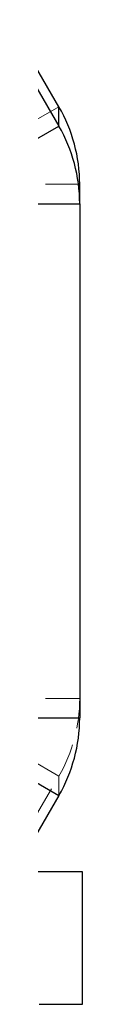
# Model space of a CAD drawing. Header units: millimetres. Extents: x 19 to 411, y 18 to 285.
# Tile 52 of 58: x 356.21 to 357.57, y 170.48 to 206.91. Entities that reach past the tile are written whole.
import ezdxf

# ---------------------------------------------------------------- set-up
doc = ezdxf.new("R2010")
doc.units = ezdxf.units.MM
doc.linetypes.add('HIDDEN', pattern=[1.905, 1.27, -0.635])

msp = doc.modelspace()

# ---------------------------------------------------------------- linework, layer by layer
at = {"color": 7, "linetype": 'Continuous', "lineweight": 25}
for p, q in [((356.700547, 203.692624), (354.839332, 206.912102)), ((354.839332, 206.193724), (356.700547, 202.974246)), ((356.700547, 202.974246), (356.700547, 203.692624)), ((354.102471, 201.476225), (356.700547, 202.974246)), ((357.470901, 200.103038), (357.470901, 200.821416)), ((354.470901, 200.103038), (357.470901, 200.103038)), ((357.470901, 200.103038), (357.470901, 181.07585)), ((354.470901, 181.07585), (357.470901, 181.07585)), ((354.102471, 179.70266), (356.700547, 178.204638)), ((356.700547, 178.204638), (354.839332, 174.985164)), ((357.570901, 175.376849), (355.06577, 175.376849)), ((357.570901, 170.60556), (357.570901, 175.376849)), ((357.570901, 170.476848), (357.570901, 170.60556)), ((355.970901, 170.476848), (357.570901, 170.476848))]:
    msp.add_line(p, q, dxfattribs=at)
at = {"color": 7, "linetype": 'HIDDEN', "lineweight": 18}
for p, q in [((356.700547, 203.692624), (354.102471, 202.194603)), ((357.470901, 200.821416), (354.470901, 200.821416)), ((357.470901, 181.794224), (354.470901, 181.794224)), ((356.700547, 178.923012), (354.102471, 180.421037)), ((354.839332, 175.703538), (356.700547, 178.923012)), ((356.700547, 178.204638), (356.700547, 178.923012))]:
    msp.add_line(p, q, dxfattribs=at)
at = {"color": 7, "linetype": 'Continuous', "lineweight": 25}
for centre, radius, start, end in [((351.734285, 200.821213), 5.736616, 0.0020296, 30.0357953), ((351.734285, 200.102835), 5.736616, 0.0020296, 30.0357953), ((351.73427, 181.076054), 5.736631, 329.9642455, 359.9979668)]:
    msp.add_arc(centre, radius, start, end, dxfattribs=at)
at = {"color": 7, "linetype": 'HIDDEN', "lineweight": 18}
msp.add_arc((351.734261, 181.79443), 5.73664, 329.9642699, 359.9979424, dxfattribs=at)

doc.saveas('drawing.dxf')
